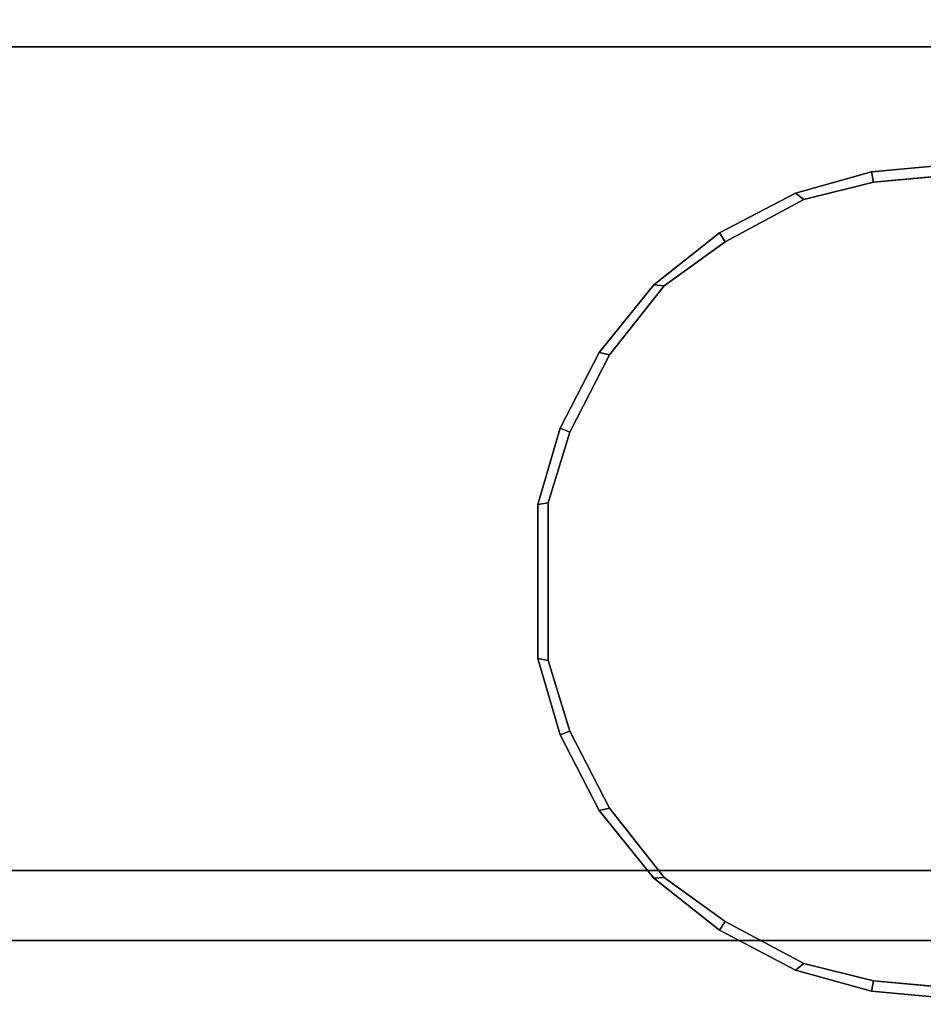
# Model space of a CAD drawing. Header units: inches. Extents: x 82 to 767, y -5 to 263.
# Tile 145 of 256: x 758.695 to 759.203, y 96.261 to 96.815. Entities that reach past the tile are written whole.
import ezdxf
from ezdxf.enums import TextEntityAlignment as Align

# ---------------------------------------------------------------- set-up
doc = ezdxf.new("R2010")
doc.units = ezdxf.units.IN
doc.header["$MEASUREMENT"] = 0
for name, color, linetype in [('A-FURN-3-COLLECTION-INFINITO-STORAGE-CASE-SIDE-EDGE-HORIZONTAL', 35, 'Continuous'), ('A-FURN-3-COLLECTION-INFINITO-STORAGE-CASE-SIDE-SURFACE-VERTICAL', 33, 'Continuous'), ('A-FURN-3-COLLECTION-INFINITO-STORAGE-STANCHION-BASE', 251, 'Continuous'), ('A-FURN-3-COLLECTION-INFINITO-STORAGE-STANCHION-MAIN', 33, 'Continuous'), ('A-FURN-HAWORTH-ATT', 7, 'Continuous')]:
    doc.layers.add(name, color=color, linetype=linetype)
doc.styles.get("Standard").update_dxf_attribs({"font": 'arial.ttf'})

# ---------------------------------------------------------------- blocks, each defined once
blk = doc.blocks.new('HCCS-IWBC-F2-3D-3')
at = {"layer": 'A-FURN-3-COLLECTION-INFINITO-STORAGE-STANCHION-BASE'}
for points in [[(-0.59055, 5.41064, 1.86856), (-0.55118, 5.41064, 1.82919), (-0.55118, -5.5829, 1.82918), (-0.59055, -5.5829, 1.86855)], [(-0.55118, 5.41064, 2.02604), (-0.59055, 5.41064, 1.98667), (-0.59055, -5.5829, 1.98666), (-0.55118, -5.5829, 2.02603)], [(-0.59055, 5.41064, 1.98667), (-0.59055, 5.41064, 1.86856), (-0.59055, -5.5829, 1.86855), (-0.59055, -5.5829, 1.98666)], [(-0.55118, 5.41064, 1.82919), (0.55118, 5.41064, 1.82919), (0.55118, -5.5829, 1.82918), (-0.55118, -5.5829, 1.82918)], [(-0.13841, 5.41064, 2.02604), (-0.55118, 5.41064, 2.02604), (-0.55118, -5.5829, 2.02603), (-0.13841, -5.5829, 2.02603)]]:
    blk.add_3dface(points, dxfattribs=at)
at = {"layer": 'A-FURN-3-COLLECTION-INFINITO-STORAGE-STANCHION-MAIN', "invisible_edges": 10}
for points in [[(-0.98137, -0.16296, 89.4364), (-0.97753, -0.20448, 89.4364), (-0.5285, -0.20448, 89.4364), (-0.52465, -0.16296, 89.4364)], [(-0.52465, -0.16296, 2.82212), (-0.5285, -0.20448, 2.82212), (-0.97753, -0.20448, 2.82212), (-0.98137, -0.16296, 2.82212)], [(-0.97753, -0.20448, 89.4364), (-0.96784, -0.24368, 89.4364), (-0.53818, -0.24368, 89.4364), (-0.5285, -0.20448, 89.4364)], [(-0.5285, -0.20448, 2.82212), (-0.53818, -0.24368, 2.82212), (-0.96784, -0.24368, 2.82212), (-0.97753, -0.20448, 2.82212)], [(-0.96784, -0.24368, 89.4364), (-0.94412, -0.28788, 89.4364), (-0.5619, -0.28788, 89.4364), (-0.53818, -0.24368, 89.4364)], [(-0.53818, -0.24368, 2.82212), (-0.5619, -0.28788, 2.82212), (-0.94412, -0.28788, 2.82212), (-0.96784, -0.24368, 2.82212)], [(-0.94412, -0.28788, 89.4364), (-0.91937, -0.32215, 89.4364), (-0.58666, -0.32215, 89.4364), (-0.5619, -0.28788, 89.4364)], [(-0.5619, -0.28788, 2.82212), (-0.58666, -0.32215, 2.82212), (-0.91937, -0.32215, 2.82212), (-0.94412, -0.28788, 2.82212)], [(-0.91937, -0.32215, 89.4364), (-0.88051, -0.353, 89.4364), (-0.62551, -0.353, 89.4364), (-0.58666, -0.32215, 89.4364)], [(-0.58666, -0.32215, 2.82212), (-0.62551, -0.353, 2.82212), (-0.88051, -0.353, 2.82212), (-0.91937, -0.32215, 2.82212)], [(-0.88051, -0.353, 89.4364), (-0.83705, -0.37524, 89.4364), (-0.66897, -0.37524, 89.4364), (-0.62551, -0.353, 89.4364)], [(-0.62551, -0.353, 2.82212), (-0.66897, -0.37524, 2.82212), (-0.83705, -0.37524, 2.82212), (-0.88051, -0.353, 2.82212)], [(-0.83705, -0.37524, 89.4364), (-0.79736, -0.38748, 89.4364), (-0.70867, -0.38748, 89.4364), (-0.66897, -0.37524, 89.4364)], [(-0.66897, -0.37524, 2.82212), (-0.70867, -0.38748, 2.82212), (-0.79736, -0.38748, 2.82212), (-0.83705, -0.37524, 2.82212)]]:
    blk.add_3dface(points, dxfattribs=at)
at = {"layer": 'A-FURN-HAWORTH-ATT', "flags": 1}
for tag, p in [('HAWMC', (0, 0)), ('HAWMC', (0, 0)), ('HAWPN', (0, -0.16667)), ('HAWPN', (0, -0.16667)), ('HAWSN', (0, -0.33333)), ('HAWSN', (0, -0.33333))]:
    blk.add_attdef(tag, text='', height=0.1, dxfattribs=at).set_placement(p, align=Align.TOP_CENTER)
at = {"layer": 'A-FURN-3-COLLECTION-INFINITO-STORAGE-STANCHION-MAIN'}
mesh = blk.add_polymesh((18, 2), dxfattribs=at)
for k, corner in enumerate([(-0.98137, 1.17366, 89.4364), (-0.98728, 1.173, 89.43444), (-0.98137, -0.16296, 89.4364), (-0.98728, -0.16296, 89.43444), (-0.97753, -0.20448, 89.4364), (-0.98336, -0.20558, 89.43444), (-0.96784, -0.24368, 89.4364), (-0.97145, -0.24835, 89.43444), (-0.94412, -0.28788, 89.4364), (-0.94909, -0.29113, 89.43444), (-0.91937, -0.32215, 89.4364), (-0.91989, -0.32803, 89.43444), (-0.88051, -0.353, 89.4364), (-0.88184, -0.35876, 89.43444), (-0.83705, -0.37524, 89.4364), (-0.83924, -0.38075, 89.43444), (-0.79736, -0.38748, 89.4364), (-0.79634, -0.39329, 89.43444), (-0.70867, -0.38748, 89.4364), (-0.70968, -0.39329, 89.43444), (-0.66897, -0.37524, 89.4364), (-0.66678, -0.38075, 89.43444), (-0.62551, -0.353, 89.4364), (-0.62418, -0.35876, 89.43444), (-0.58666, -0.32215, 89.4364), (-0.58614, -0.32803, 89.43444), (-0.5619, -0.28788, 89.4364), (-0.55694, -0.29113, 89.43444), (-0.53818, -0.24368, 89.4364), (-0.53457, -0.24835, 89.43444), (-0.5285, -0.20448, 89.4364), (-0.52266, -0.20558, 89.43444), (-0.52465, -0.16296, 89.4364), (-0.51875, -0.16296, 89.43444), (-0.52465, 1.17366, 89.4364), (-0.51875, 1.173, 89.43444)]):
    mesh.set_mesh_vertex(divmod(k, 2), corner)
mesh = blk.add_polymesh((18, 2), dxfattribs=at)
for k, corner in enumerate([(-0.98728, 1.173, 2.82409), (-0.98137, 1.17366, 2.82212), (-0.98728, -0.16296, 2.82409), (-0.98137, -0.16296, 2.82212), (-0.98336, -0.20558, 2.82409), (-0.97753, -0.20448, 2.82212), (-0.97145, -0.24835, 2.82409), (-0.96784, -0.24368, 2.82212), (-0.94909, -0.29113, 2.82409), (-0.94412, -0.28788, 2.82212), (-0.91989, -0.32803, 2.82409), (-0.91937, -0.32215, 2.82212), (-0.88184, -0.35876, 2.82409), (-0.88051, -0.353, 2.82212), (-0.83924, -0.38075, 2.82409), (-0.83705, -0.37524, 2.82212), (-0.79634, -0.39329, 2.82409), (-0.79736, -0.38748, 2.82212), (-0.70968, -0.39329, 2.82409), (-0.70867, -0.38748, 2.82212), (-0.66678, -0.38075, 2.82409), (-0.66897, -0.37524, 2.82212), (-0.62418, -0.35876, 2.82409), (-0.62551, -0.353, 2.82212), (-0.58614, -0.32803, 2.82409), (-0.58666, -0.32215, 2.82212), (-0.55694, -0.29113, 2.82409), (-0.5619, -0.28788, 2.82212), (-0.53457, -0.24835, 2.82409), (-0.53818, -0.24368, 2.82212), (-0.52266, -0.20558, 2.82409), (-0.5285, -0.20448, 2.82212), (-0.51875, -0.16296, 2.82409), (-0.52465, -0.16296, 2.82212), (-0.51875, 1.173, 2.82409), (-0.52465, 1.17366, 2.82212)]):
    mesh.set_mesh_vertex(divmod(k, 2), corner)
mesh = blk.add_polymesh((2, 16), dxfattribs=at)
for k, corner in enumerate([(-0.98728, -0.16296, 2.82409), (-0.98336, -0.20558, 2.82409), (-0.97145, -0.24835, 2.82409), (-0.94909, -0.29114, 2.82409), (-0.91989, -0.32803, 2.82409), (-0.88184, -0.35876, 2.82409), (-0.83924, -0.38075, 2.82409), (-0.79634, -0.3933, 2.82409), (-0.70968, -0.3933, 2.82409), (-0.66678, -0.38075, 2.82409), (-0.62418, -0.35876, 2.82409), (-0.58614, -0.32803, 2.82409), (-0.55694, -0.29113, 2.82409), (-0.53457, -0.24835, 2.82409), (-0.52266, -0.20558, 2.82409), (-0.51875, -0.16296, 2.82409), (-0.98728, -0.16296, 89.43444), (-0.98336, -0.20558, 89.43444), (-0.97145, -0.24835, 89.43444), (-0.94909, -0.29114, 89.43444), (-0.91989, -0.32803, 89.43444), (-0.88184, -0.35876, 89.43444), (-0.83924, -0.38075, 89.43444), (-0.79634, -0.3933, 89.43444), (-0.70968, -0.3933, 89.43444), (-0.66678, -0.38075, 89.43444), (-0.62418, -0.35876, 89.43444), (-0.58614, -0.32803, 89.43444), (-0.55694, -0.29113, 89.43444), (-0.53457, -0.24835, 89.43444), (-0.52266, -0.20558, 89.43444), (-0.51875, -0.16296, 89.43444)]):
    mesh.set_mesh_vertex(divmod(k, 16), corner)
blk = doc.blocks.new('HCCS-IWBC-C2W1-3D-3')
at = {"layer": 'A-FURN-3-COLLECTION-INFINITO-STORAGE-CASE-SIDE-EDGE-HORIZONTAL'}
for points in [[(32.45491, -8.42244, 16.10182), (32.49491, -8.42244, 16.06182), (32.49491, 4.88349, 16.06182), (32.45491, 4.88349, 16.10182)], [(32.49491, -8.42244, -3.54318), (32.45491, -8.42244, -3.58318), (32.45491, 4.88349, -3.58318), (32.49491, 4.88349, -3.54318)]]:
    blk.add_3dface(points, dxfattribs=at)
at = {"layer": 'A-FURN-3-COLLECTION-INFINITO-STORAGE-CASE-SIDE-SURFACE-VERTICAL'}
blk.add_3dface([(32.49491, 4.88349, 16.06182), (32.49491, -8.42244, 16.06182), (32.49491, -8.42244, -3.54318), (32.49491, 4.88349, -3.54318)], dxfattribs=at)
at = {"layer": 'A-FURN-HAWORTH-ATT', "flags": 1}
for tag, p in [('HAWMC', (0, 0)), ('HAWPN', (0, -0.16667)), ('HAWSN', (0, -0.33333))]:
    blk.add_attdef(tag, text='', height=0.1, dxfattribs=at).set_placement(p, align=Align.TOP_CENTER)

msp = doc.modelspace()

# ---------------------------------------------------------------- block references
for name, p, rotation in [('HCCS-IWBC-F2-3D-3', (759.37994, 95.74556), 269.9999999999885), ('HCCS-IWBC-C2W1-3D-3', (759.37994, 129.2942), 270)]:
    msp.add_blockref(name, p, dxfattribs=dict(rotation=rotation))

doc.saveas('drawing.dxf')
